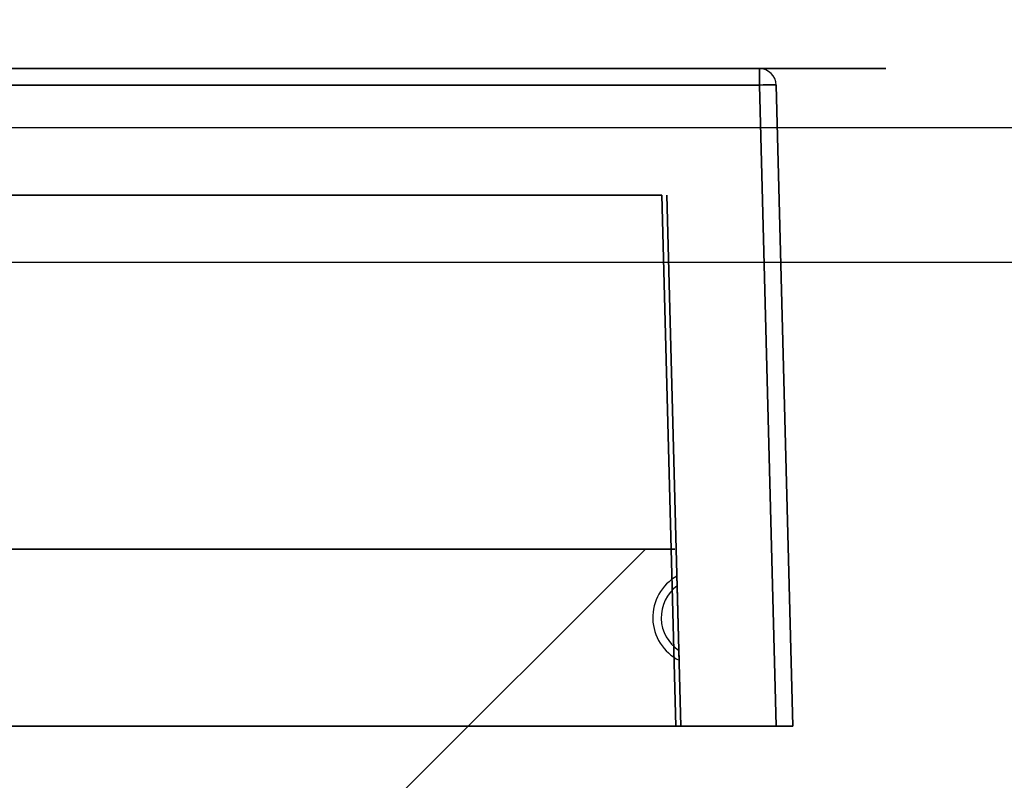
# Model space of a CAD drawing. Header units: millimetres. Extents: x 0 to 1524, y 0 to 1016.
# Tile 193 of 256: x 681.21 to 687.05, y 769.81 to 774.32. Entities that reach past the tile are written whole.
import ezdxf

# ---------------------------------------------------------------- set-up
doc = ezdxf.new("R2010")
doc.units = ezdxf.units.MM
doc.header["$LTSCALE"] = 83.82
doc.layers.get('0').update_dxf_attribs({"linetype": 'CONTINUOUS'})
doc.styles.get("Standard").update_dxf_attribs({"font": 'txt', "width": 0.8})
doc.dimstyles.new('DIMSTYLE_1', dxfattribs={"dimtxt": 15, "dimasz": 12, "dimexe": 0.18, "dimexo": 0.0625, "dimgap": 0.09, "dimtad": 1, "dimzin": 0, "dimdsep": 46, "dimtxsty": 'STANDARD', "dimblk": 'CLOSED', "dimblk1": 'CLOSED', "dimblk2": 'CLOSED', "dimcen": 0.09, "dimadec": 0, "dimazin": 0, "dimtp": 0.01, "dimtm": 0.01, "dimtfac": 1, "dimtofl": 0, "dimtmove": 0, "dimatfit": 3, "dimldrblk": 'CLOSED', "dimfxl": 1, "dimtolj": 1, "dimtzin": 0, "dimarcsym": 0})

# ---------------------------------------------------------------- blocks, each defined once
blk = doc.blocks.new('_CLOSED')
at = {"color": 0, "linetype": 'BYBLOCK'}
for p, q in [((0, 0), (-1, 0.20833)), ((-1, 0.20833), (-1, -0.20833)), ((-1, -0.20833), (0, 0)), ((-1, 0), (0, 0))]:
    blk.add_line(p, q, dxfattribs=at)
blk = doc.blocks.new('*D8')
at = {"color": 2, "linetype": 'CONTINUOUS'}
for p, q in [((743.4875, 787.1161), (417.6691, 787.1161)), ((418.6691, 787.1161), (418.6691, 678.1368)), ((418.6691, 569.1575), (418.6691, 678.1368)), ((571.0558, 569.1575), (417.6691, 569.1575))]:
    blk.add_line(p, q, dxfattribs=at)
at = {"color": 2, "linetype": 'CONTINUOUS', "xscale": 12, "yscale": 12, "zscale": 12}
for p, rotation in [((418.6691, 787.1161), 90), ((418.6691, 569.1575), 270)]:
    blk.add_blockref('_CLOSED', p, dxfattribs=dict(at, rotation=rotation))

msp = doc.modelspace()

# ---------------------------------------------------------------- linework, layer by layer
at = {"color": 4, "linetype": 'CONTINUOUS'}
for p, q in [((686.3444, 774.0275), (671.8444, 774.0275)), ((671.8444, 774.0275), (686.3444, 774.0275)), ((686.3444, 774.0275), (671.8444, 774.0275)), ((671.8444, 774.0275), (686.3444, 774.0275)), ((686.1444, 774.0275), (672.0444, 774.0275)), ((672.0444, 774.0275), (686.1444, 774.0275)), ((686.1444, 774.0275), (672.0444, 774.0275)), ((672.0444, 774.0275), (686.1444, 774.0275))]:
    msp.add_line(p, q, dxfattribs=at)
at = {"color": 6, "linetype": 'CONTINUOUS'}
for p, q in [((672.5939, 774.0275), (685.5949, 774.0275)), ((685.5949, 774.0275), (672.5939, 774.0275)), ((672.5939, 774.0275), (685.5949, 774.0275)), ((685.5949, 774.0275), (672.5939, 774.0275)), ((685.5949, 773.9302), (672.5939, 773.9302)), ((672.5939, 773.9302), (685.5949, 773.9302)), ((685.5949, 773.9302), (672.5939, 773.9302)), ((672.5939, 773.9302), (685.5949, 773.9302)), ((685.6944, 770.1275), (685.5949, 773.9302)), ((685.5949, 773.9302), (685.6944, 770.1275)), ((685.6944, 770.1275), (685.5949, 773.9302)), ((685.5949, 773.9302), (685.6944, 770.1275)), ((685.6948, 773.9302), (685.7944, 770.1275)), ((685.7944, 770.1275), (685.6948, 773.9302)), ((685.6948, 773.9302), (685.7944, 770.1275)), ((685.7944, 770.1275), (685.6948, 773.9302)), ((684.9194, 771.1775), (673.2694, 771.1775)), ((673.2694, 771.1775), (684.9194, 771.1775)), ((684.9194, 771.1775), (673.2694, 771.1775)), ((673.2694, 771.1775), (684.9194, 771.1775)), ((683.4194, 769.6775), (684.9194, 771.1775)), ((683.4194, 769.6775), (684.9194, 771.1775)), ((683.4194, 769.6775), (684.9194, 771.1775)), ((683.4194, 769.6775), (684.9194, 771.1775)), ((685.1076, 770.959), (685.1061, 771.0175)), ((685.1061, 771.0175), (685.1076, 770.959)), ((685.1076, 770.959), (685.1061, 771.0175)), ((685.1061, 771.0175), (685.1076, 770.959)), ((685.1176, 770.5761), (685.1076, 770.959)), ((685.1076, 770.959), (685.1176, 770.5761)), ((685.1176, 770.5761), (685.1076, 770.959)), ((685.1076, 770.959), (685.1176, 770.5761)), ((685.1192, 770.5175), (685.1176, 770.5761)), ((685.1176, 770.5761), (685.1192, 770.5175)), ((685.1192, 770.5175), (685.1176, 770.5761)), ((685.1176, 770.5761), (685.1192, 770.5175)), ((672.4944, 770.1275), (685.6944, 770.1275)), ((685.6944, 770.1275), (672.4944, 770.1275)), ((672.4944, 770.1275), (685.6944, 770.1275)), ((685.6944, 770.1275), (672.4944, 770.1275)), ((673.0894, 770.1275), (685.0994, 770.1275)), ((685.0994, 770.1275), (673.0894, 770.1275)), ((673.0894, 770.1275), (685.0994, 770.1275)), ((685.0994, 770.1275), (673.0894, 770.1275)), ((685.7944, 770.1275), (685.6944, 770.1275)), ((685.6944, 770.1275), (685.7944, 770.1275)), ((685.7944, 770.1275), (685.6944, 770.1275)), ((685.6944, 770.1275), (685.7944, 770.1275))]:
    msp.add_line(p, q, dxfattribs=at)
at = {"color": 7, "linetype": 'CONTINUOUS'}
for p, q in [((546.3944, 773.6775), (974.3944, 773.6775)), ((546.3944, 773.6775), (974.3944, 773.6775)), ((685.0169, 773.2775), (673.1719, 773.2775)), ((673.1719, 773.2775), (685.0169, 773.2775)), ((685.0169, 773.2775), (673.1719, 773.2775)), ((673.1719, 773.2775), (685.0169, 773.2775)), ((685.0994, 770.1275), (685.0169, 773.2775)), ((685.0169, 773.2775), (685.0994, 770.1275)), ((685.0994, 770.1275), (685.0169, 773.2775)), ((685.0169, 773.2775), (685.0994, 770.1275)), ((685.0469, 773.2775), (685.1294, 770.1275)), ((685.1294, 770.1275), (685.0469, 773.2775)), ((685.0469, 773.2775), (685.1294, 770.1275)), ((685.1294, 770.1275), (685.0469, 773.2775)), ((974.3944, 772.8775), (546.3944, 772.8775)), ((673.0944, 771.1775), (685.0944, 771.1775)), ((685.0944, 771.1775), (673.0944, 771.1775)), ((673.0944, 771.1775), (685.0944, 771.1775)), ((685.0944, 771.1775), (673.0944, 771.1775)), ((685.1294, 770.1275), (685.0994, 770.1275)), ((685.0994, 770.1275), (685.1294, 770.1275)), ((685.1294, 770.1275), (685.0994, 770.1275)), ((685.0994, 770.1275), (685.1294, 770.1275))]:
    msp.add_line(p, q, dxfattribs=at)
at = {"color": 4, "linetype": 'CONTINUOUS'}
for points in [[(681.1844, 774.0275), (681.193, 774.0275), (681.2183, 774.0275), (681.2596, 774.0275), (681.3162, 774.0275), (681.3841, 774.0275), (681.4615, 774.0275), (681.5454, 774.0275), (681.6344, 774.0275), (681.7218, 774.0275), (681.8059, 774.0275), (681.8834, 774.0275), (681.9526, 774.0275), (682.0083, 774.0275), (682.0498, 774.0275), (682.0755, 774.0275), (682.0844, 774.0275)], [(682.0844, 774.0275), (682.0758, 774.0275), (682.0504, 774.0275), (682.0092, 774.0275), (681.9526, 774.0275), (681.8847, 774.0275), (681.8073, 774.0275), (681.7233, 774.0275), (681.6344, 774.0275), (681.547, 774.0275), (681.4629, 774.0275), (681.3854, 774.0275), (681.3162, 774.0275), (681.2604, 774.0275), (681.2189, 774.0275), (681.1933, 774.0275), (681.1844, 774.0275)], [(681.1844, 774.0275), (681.193, 774.0275), (681.2183, 774.0275), (681.2596, 774.0275), (681.3162, 774.0275), (681.3841, 774.0275), (681.4615, 774.0275), (681.5454, 774.0275), (681.6344, 774.0275), (681.7218, 774.0275), (681.8059, 774.0275), (681.8834, 774.0275), (681.9526, 774.0275), (682.0083, 774.0275), (682.0498, 774.0275), (682.0755, 774.0275), (682.0844, 774.0275)], [(682.0844, 774.0275), (682.0758, 774.0275), (682.0504, 774.0275), (682.0092, 774.0275), (681.9526, 774.0275), (681.8847, 774.0275), (681.8073, 774.0275), (681.7233, 774.0275), (681.6344, 774.0275), (681.547, 774.0275), (681.4629, 774.0275), (681.3854, 774.0275), (681.3162, 774.0275), (681.2604, 774.0275), (681.2189, 774.0275), (681.1933, 774.0275), (681.1844, 774.0275)], [(683.5744, 774.0275), (683.5858, 774.0275), (683.6197, 774.0275), (683.6746, 774.0275), (683.7501, 774.0275), (683.8406, 774.0275), (683.9438, 774.0275), (684.0558, 774.0275), (684.1744, 774.0275), (684.2909, 774.0275), (684.403, 774.0275), (684.5064, 774.0275), (684.5987, 774.0275), (684.673, 774.0275), (684.7283, 774.0275), (684.7626, 774.0275), (684.7744, 774.0275)], [(684.7744, 774.0275), (684.763, 774.0275), (684.7291, 774.0275), (684.6741, 774.0275), (684.5987, 774.0275), (684.5082, 774.0275), (684.405, 774.0275), (684.293, 774.0275), (684.1744, 774.0275), (684.0579, 774.0275), (683.9457, 774.0275), (683.8424, 774.0275), (683.7501, 774.0275), (683.6758, 774.0275), (683.6205, 774.0275), (683.5862, 774.0275), (683.5744, 774.0275)], [(683.5744, 774.0275), (683.5858, 774.0275), (683.6197, 774.0275), (683.6746, 774.0275), (683.7501, 774.0275), (683.8406, 774.0275), (683.9438, 774.0275), (684.0558, 774.0275), (684.1744, 774.0275), (684.2909, 774.0275), (684.403, 774.0275), (684.5064, 774.0275), (684.5987, 774.0275), (684.673, 774.0275), (684.7283, 774.0275), (684.7626, 774.0275), (684.7744, 774.0275)], [(684.7744, 774.0275), (684.763, 774.0275), (684.7291, 774.0275), (684.6741, 774.0275), (684.5987, 774.0275), (684.5082, 774.0275), (684.405, 774.0275), (684.293, 774.0275), (684.1744, 774.0275), (684.0579, 774.0275), (683.9457, 774.0275), (683.8424, 774.0275), (683.7501, 774.0275), (683.6758, 774.0275), (683.6205, 774.0275), (683.5862, 774.0275), (683.5744, 774.0275)], [(683.5744, 774.0275), (683.5858, 774.0275), (683.6197, 774.0275), (683.6746, 774.0275), (683.7501, 774.0275), (683.8406, 774.0275), (683.9438, 774.0275), (684.0558, 774.0275), (684.1744, 774.0275), (684.2909, 774.0275), (684.403, 774.0275), (684.5064, 774.0275), (684.5987, 774.0275), (684.673, 774.0275), (684.7283, 774.0275), (684.7626, 774.0275), (684.7744, 774.0275)], [(684.7744, 774.0275), (684.763, 774.0275), (684.7291, 774.0275), (684.6741, 774.0275), (684.5987, 774.0275), (684.5082, 774.0275), (684.405, 774.0275), (684.293, 774.0275), (684.1744, 774.0275), (684.0579, 774.0275), (683.9457, 774.0275), (683.8424, 774.0275), (683.7501, 774.0275), (683.6758, 774.0275), (683.6205, 774.0275), (683.5862, 774.0275), (683.5744, 774.0275)], [(683.5744, 774.0275), (683.5858, 774.0275), (683.6197, 774.0275), (683.6746, 774.0275), (683.7501, 774.0275), (683.8406, 774.0275), (683.9438, 774.0275), (684.0558, 774.0275), (684.1744, 774.0275), (684.2909, 774.0275), (684.403, 774.0275), (684.5064, 774.0275), (684.5987, 774.0275), (684.673, 774.0275), (684.7283, 774.0275), (684.7626, 774.0275), (684.7744, 774.0275)], [(684.7744, 774.0275), (684.763, 774.0275), (684.7291, 774.0275), (684.6741, 774.0275), (684.5987, 774.0275), (684.5082, 774.0275), (684.405, 774.0275), (684.293, 774.0275), (684.1744, 774.0275), (684.0579, 774.0275), (683.9457, 774.0275), (683.8424, 774.0275), (683.7501, 774.0275), (683.6758, 774.0275), (683.6205, 774.0275), (683.5862, 774.0275), (683.5744, 774.0275)], [(683.5744, 774.0275), (683.5858, 774.0275), (683.6197, 774.0275), (683.6746, 774.0275), (683.7501, 774.0275), (683.8406, 774.0275), (683.9438, 774.0275), (684.0558, 774.0275), (684.1744, 774.0275), (684.2909, 774.0275), (684.403, 774.0275), (684.5064, 774.0275), (684.5987, 774.0275), (684.673, 774.0275), (684.7283, 774.0275), (684.7626, 774.0275), (684.7744, 774.0275)], [(684.7744, 774.0275), (684.763, 774.0275), (684.7291, 774.0275), (684.6741, 774.0275), (684.5987, 774.0275), (684.5082, 774.0275), (684.405, 774.0275), (684.293, 774.0275), (684.1744, 774.0275), (684.0579, 774.0275), (683.9457, 774.0275), (683.8424, 774.0275), (683.7501, 774.0275), (683.6758, 774.0275), (683.6205, 774.0275), (683.5862, 774.0275), (683.5744, 774.0275)], [(683.5744, 774.0275), (683.5858, 774.0275), (683.6197, 774.0275), (683.6746, 774.0275), (683.7501, 774.0275), (683.8406, 774.0275), (683.9438, 774.0275), (684.0558, 774.0275), (684.1744, 774.0275), (684.2909, 774.0275), (684.403, 774.0275), (684.5064, 774.0275), (684.5987, 774.0275), (684.673, 774.0275), (684.7283, 774.0275), (684.7626, 774.0275), (684.7744, 774.0275)], [(684.7744, 774.0275), (684.763, 774.0275), (684.7291, 774.0275), (684.6741, 774.0275), (684.5987, 774.0275), (684.5082, 774.0275), (684.405, 774.0275), (684.293, 774.0275), (684.1744, 774.0275), (684.0579, 774.0275), (683.9457, 774.0275), (683.8424, 774.0275), (683.7501, 774.0275), (683.6758, 774.0275), (683.6205, 774.0275), (683.5862, 774.0275), (683.5744, 774.0275)]]:
    msp.add_lwpolyline(points, dxfattribs=at)
at = {"color": 6, "linetype": 'CONTINUOUS'}
for points in [[(685.5949, 773.9302), (685.5949, 773.9519), (685.5949, 773.9725), (685.5949, 773.9909), (685.5949, 774.0062), (685.5949, 774.018), (685.5949, 774.0251), (685.5949, 774.0275)], [(685.5949, 774.0275), (685.5949, 774.0251), (685.5949, 774.018), (685.5949, 774.0066), (685.5949, 773.9913), (685.5949, 773.9726), (685.5949, 773.9521), (685.5949, 773.9302)], [(685.5949, 773.9302), (685.5949, 773.9519), (685.5949, 773.9725), (685.5949, 773.9909), (685.5949, 774.0062), (685.5949, 774.018), (685.5949, 774.0251), (685.5949, 774.0275)], [(685.5949, 774.0275), (685.5949, 774.0251), (685.5949, 774.018), (685.5949, 774.0066), (685.5949, 773.9913), (685.5949, 773.9726), (685.5949, 773.9521), (685.5949, 773.9302)], [(685.6948, 773.9302), (685.6923, 773.9307), (685.685, 773.931), (685.6732, 773.9312), (685.6572, 773.9312), (685.6383, 773.931), (685.6173, 773.9307), (685.5949, 773.9302)], [(685.5949, 773.9302), (685.617, 773.9307), (685.638, 773.931), (685.6569, 773.9312), (685.673, 773.9312), (685.6849, 773.931), (685.6923, 773.9307), (685.6948, 773.9302)], [(685.6948, 773.9302), (685.6923, 773.9307), (685.685, 773.931), (685.6732, 773.9312), (685.6572, 773.9312), (685.6383, 773.931), (685.6173, 773.9307), (685.5949, 773.9302)], [(685.5949, 773.9302), (685.617, 773.9307), (685.638, 773.931), (685.6569, 773.9312), (685.673, 773.9312), (685.6849, 773.931), (685.6923, 773.9307), (685.6948, 773.9302)]]:
    msp.add_lwpolyline(points, dxfattribs=at)
for centre, radius, start, end in [((685.5949, 773.9275), 0.1, 1.5, 90), ((685.5949, 773.9275), 0.1, 1.5, 90), ((685.5949, 773.9275), 0.1, 1.5, 90), ((685.5949, 773.9275), 0.1, 1.5, 90), ((685.2461, 770.771), 0.2835, 119.58981, 243.41019), ((685.2461, 770.771), 0.2835, 119.58981, 243.41019), ((685.2461, 770.771), 0.2835, 119.58981, 243.41019), ((685.2461, 770.771), 0.2835, 119.58981, 243.41019), ((685.2461, 770.771), 0.2335, 126.36821, 236.63179), ((685.2461, 770.771), 0.2335, 126.36821, 236.63179), ((685.2461, 770.771), 0.2335, 126.36821, 236.63179), ((685.2461, 770.771), 0.2335, 126.36821, 236.63179)]:
    msp.add_arc(centre, radius, start, end, dxfattribs=at)

# ---------------------------------------------------------------- dimensions: what is measured, and where the dimension line sits
at = {"color": 2, "linetype": 'CONTINUOUS'}
dim = msp.add_linear_dim(base=(418.6691, 787.1161), p1=(571.0558, 569.1575), p2=(743.4875, 787.1161), angle=90, dimstyle='DIMSTYLE_1', dxfattribs=at)
dim.commit()
dim.dimension.update_dxf_attribs({"geometry": '*D8', "text_midpoint": (414.9191, 642.1368), "dimtype": 160})

doc.saveas('drawing.dxf')
